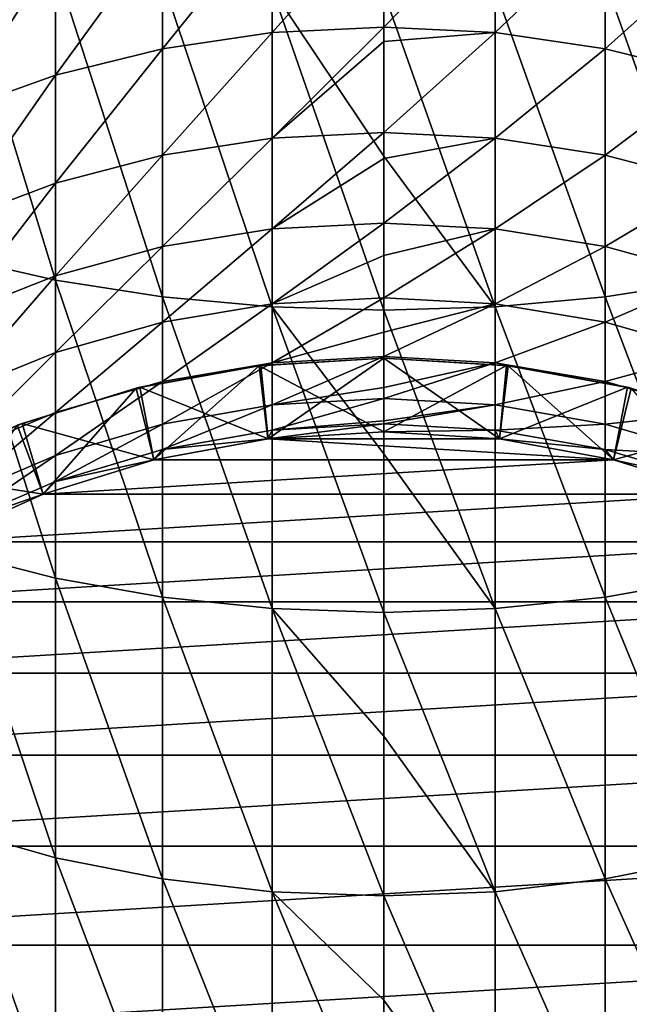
# Model space of a CAD drawing. Header units: metres. Extents: x -99 to 99, y -314 to 25.
# Tile 5 of 256: x -5 to 3, y -295 to -281. Entities that reach past the tile are written whole.
import ezdxf

# ---------------------------------------------------------------- set-up
doc = ezdxf.new("R2010")
doc.units = ezdxf.units.M
doc.layers.add('solid_K2442E1000C35', color=7, linetype='CONTINUOUS')

msp = doc.modelspace()

# ---------------------------------------------------------------- linework, layer by layer
at = {"layer": 'solid_K2442E1000C35'}
for points in [[(-2.998006, -281.815094, 265.617676), (-2.998006, -280.177185, 267.832245), (-1.509208, -279.972961, 267.667297)], [(-1.509208, -281.597595, 265.470703), (-2.998006, -281.815094, 265.617676), (-1.509208, -279.972961, 267.667297)], [(-1.509208, -281.597595, 265.470703), (-1.509208, -279.972961, 267.667297), (0, -279.904602, 267.612061)], [(0, -281.52475, 265.421478), (-1.509208, -281.597595, 265.470703), (0, -279.904602, 267.612061)], [(1.509208, -279.972961, 267.667297), (0, -281.52475, 265.421478), (0, -279.904602, 267.612061)], [(1.509208, -281.597595, 265.470703), (0, -281.52475, 265.421478), (1.509208, -279.972961, 267.667297)], [(1.509208, -281.597595, 265.470703), (1.509208, -279.972961, 267.667297), (2.998006, -280.177185, 267.832245)], [(-4.446262, -282.174347, 265.860413), (-4.446262, -280.514496, 268.104675), (-2.998006, -280.177185, 267.832245)], [(-2.998006, -281.815094, 265.617676), (-4.446262, -282.174347, 265.860413), (-2.998006, -280.177185, 267.832245)], [(2.998006, -281.815094, 265.617676), (1.509208, -281.597595, 265.470703), (2.998006, -280.177185, 267.832245)], [(2.998006, -281.815094, 265.617676), (2.998006, -280.177185, 267.832245), (4.446262, -280.514496, 268.104675)], [(-4.446262, -284.951172, 296.262238), (-4.446262, -280.695068, 298.632477), (-5.834389, -280.42627, 298.097412)], [(-5.834389, -284.637817, 295.751984), (-4.446262, -284.951172, 296.262238), (-5.834389, -280.42627, 298.097412)], [(-5.834389, -282.670502, 266.195679), (-5.834389, -280.980316, 268.480896), (-4.446262, -280.514496, 268.104675)], [(-4.446262, -282.174347, 265.860413), (-5.834389, -282.670502, 266.195679), (-4.446262, -280.514496, 268.104675)], [(4.446262, -282.174347, 265.860413), (2.998006, -281.815094, 265.617676), (4.446262, -280.514496, 268.104675)], [(-2.998006, -285.17804, 296.631683), (-2.998006, -280.889679, 299.019897), (-4.446262, -280.695068, 298.632477)], [(-4.446262, -284.951172, 296.262238), (-2.998006, -285.17804, 296.631683), (-4.446262, -280.695068, 298.632477)], [(4.446262, -284.951172, 296.262238), (4.446262, -280.695068, 298.632477), (2.998006, -280.889679, 299.019897)], [(-1.509208, -285.31543, 296.855408), (-1.509208, -281.007538, 299.254486), (-2.998006, -280.889679, 299.019897)], [(-2.998006, -285.17804, 296.631683), (-1.509208, -285.31543, 296.855408), (-2.998006, -280.889679, 299.019897)], [(2.998006, -285.17804, 296.631683), (2.998006, -280.889679, 299.019897), (1.509208, -281.007538, 299.254486)], [(2.998006, -285.17804, 296.631683), (4.446262, -284.951172, 296.262238), (2.998006, -280.889679, 299.019897)], [(0, -283.270752, 298.154785), (0, -281.046997, 299.333038), (-1.509208, -281.007538, 299.254486)], [(0, -285.36142, 296.930298), (0, -283.270752, 298.154785), (-1.509208, -281.007538, 299.254486)], [(-1.509208, -285.31543, 296.855408), (0, -285.36142, 296.930298), (-1.509208, -281.007538, 299.254486)], [(1.509208, -285.31543, 296.855408), (1.509208, -281.007538, 299.254486), (0, -281.046997, 299.333038)], [(1.509208, -285.31543, 296.855408), (0, -281.046997, 299.333038), (0, -283.270752, 298.154785)], [(1.509208, -285.31543, 296.855408), (2.998006, -285.17804, 296.631683), (1.509208, -281.007538, 299.254486)], [(-2.998006, -283.258667, 263.27182), (-2.998006, -281.815094, 265.617676), (-1.509208, -281.597595, 265.470703)], [(-1.509208, -283.029449, 263.14389), (-2.998006, -283.258667, 263.27182), (-1.509208, -281.597595, 265.470703)], [(-1.509208, -283.029449, 263.14389), (-1.509208, -281.597595, 265.470703), (0, -281.52475, 265.421478)], [(0, -281.716583, 265.134277), (-1.509208, -283.029449, 263.14389), (0, -281.52475, 265.421478)], [(1.509208, -281.597595, 265.470703), (0, -281.716583, 265.134277), (0, -281.52475, 265.421478)], [(1.509208, -281.597595, 265.470703), (0, -282.952698, 263.101044), (0, -281.716583, 265.134277)], [(1.509208, -283.029449, 263.14389), (0, -282.952698, 263.101044), (1.509208, -281.597595, 265.470703)], [(1.509208, -283.029449, 263.14389), (1.509208, -281.597595, 265.470703), (2.998006, -281.815094, 265.617676)], [(0, -281.716583, 265.134277), (0, -282.952698, 263.101044), (-1.509208, -283.029449, 263.14389)], [(-4.446262, -283.637299, 263.483124), (-4.446262, -282.174347, 265.860413), (-2.998006, -281.815094, 265.617676)], [(-2.998006, -283.258667, 263.27182), (-4.446262, -283.637299, 263.483124), (-2.998006, -281.815094, 265.617676)], [(2.998006, -283.258667, 263.27182), (1.509208, -283.029449, 263.14389), (2.998006, -281.815094, 265.617676)], [(2.998006, -283.258667, 263.27182), (2.998006, -281.815094, 265.617676), (4.446262, -282.174347, 265.860413)], [(-5.834389, -284.160126, 263.774933), (-5.834389, -282.670502, 266.195679), (-4.446262, -282.174347, 265.860413)], [(-4.446262, -283.637299, 263.483124), (-5.834389, -284.160126, 263.774933), (-4.446262, -282.174347, 265.860413)], [(4.446262, -283.637299, 263.483124), (2.998006, -283.258667, 263.27182), (4.446262, -282.174347, 265.860413)], [(-1.509208, -284.258179, 260.703674), (-1.509208, -283.029449, 263.14389), (0, -282.952698, 263.101044)], [(0, -283.301941, 262.45816), (-1.509208, -284.258179, 260.703674), (0, -282.952698, 263.101044)], [(1.509208, -283.029449, 263.14389), (0, -283.301941, 262.45816), (0, -282.952698, 263.101044)], [(-2.998006, -284.497467, 260.811646), (-2.998006, -283.258667, 263.27182), (-1.509208, -283.029449, 263.14389)], [(-1.509208, -284.258179, 260.703674), (-2.998006, -284.497467, 260.811646), (-1.509208, -283.029449, 263.14389)], [(1.509208, -283.029449, 263.14389), (0, -284.17807, 260.667542), (0, -283.301941, 262.45816)], [(1.509208, -284.258179, 260.703674), (0, -284.17807, 260.667542), (1.509208, -283.029449, 263.14389)], [(1.509208, -284.258179, 260.703674), (1.509208, -283.029449, 263.14389), (2.998006, -283.258667, 263.27182)], [(-4.446262, -284.89267, 260.98999), (-4.446262, -283.637299, 263.483124), (-2.998006, -283.258667, 263.27182)], [(-2.998006, -284.497467, 260.811646), (-4.446262, -284.89267, 260.98999), (-2.998006, -283.258667, 263.27182)], [(0, -283.301941, 262.45816), (0, -284.17807, 260.667542), (-1.509208, -284.258179, 260.703674)], [(1.509208, -285.31543, 296.855408), (0, -283.270752, 298.154785), (0, -285.36142, 296.930298)], [(2.998006, -284.497467, 260.811646), (1.509208, -284.258179, 260.703674), (2.998006, -283.258667, 263.27182)], [(2.998006, -284.497467, 260.811646), (2.998006, -283.258667, 263.27182), (4.446262, -283.637299, 263.483124)], [(-5.834389, -285.438477, 261.236267), (-5.834389, -284.160126, 263.774933), (-4.446262, -283.637299, 263.483124)], [(-4.446262, -284.89267, 260.98999), (-5.834389, -285.438477, 261.236267), (-4.446262, -283.637299, 263.483124)], [(4.446262, -284.89267, 260.98999), (2.998006, -284.497467, 260.811646), (4.446262, -283.637299, 263.483124)], [(-2.998006, -285.522491, 258.255035), (-2.998006, -284.497467, 260.811646), (-1.509208, -284.258179, 260.703674)], [(-1.509208, -285.274902, 258.167816), (-2.998006, -285.522491, 258.255035), (-1.509208, -284.258179, 260.703674)], [(-1.509208, -285.274902, 258.167816), (-1.509208, -284.258179, 260.703674), (0, -284.17807, 260.667542)], [(0, -284.619965, 259.640778), (-1.509208, -285.274902, 258.167816), (0, -284.17807, 260.667542)], [(1.509208, -284.258179, 260.703674), (0, -284.619965, 259.640778), (0, -284.17807, 260.667542)], [(1.509208, -284.258179, 260.703674), (0, -285.191986, 258.138611), (0, -284.619965, 259.640778)], [(1.509208, -285.274902, 258.167816), (0, -285.191986, 258.138611), (1.509208, -284.258179, 260.703674)], [(1.509208, -285.274902, 258.167816), (1.509208, -284.258179, 260.703674), (2.998006, -284.497467, 260.811646)], [(-4.446262, -285.931458, 258.399109), (-4.446262, -284.89267, 260.98999), (-2.998006, -284.497467, 260.811646)], [(-2.998006, -285.522491, 258.255035), (-4.446262, -285.931458, 258.399109), (-2.998006, -284.497467, 260.811646)], [(2.998006, -285.522491, 258.255035), (1.509208, -285.274902, 258.167816), (2.998006, -284.497467, 260.811646)], [(2.998006, -285.522491, 258.255035), (2.998006, -284.497467, 260.811646), (4.446262, -284.89267, 260.98999)], [(-4.446262, -288.990204, 293.538513), (-4.446262, -284.951172, 296.262238), (-5.834389, -284.637817, 295.751984)], [(-5.834389, -288.634613, 293.056763), (-4.446262, -288.990204, 293.538513), (-5.834389, -284.637817, 295.751984)], [(0, -284.619965, 259.640778), (0, -285.191986, 258.138611), (-1.509208, -285.274902, 258.167816)], [(-5.834389, -286.496216, 258.598083), (-5.834389, -285.438477, 261.236267), (-4.446262, -284.89267, 260.98999)], [(-4.446262, -285.931458, 258.399109), (-5.834389, -286.496216, 258.598083), (-4.446262, -284.89267, 260.98999)], [(-2.998006, -289.247711, 293.887329), (-2.998006, -285.17804, 296.631683), (-4.446262, -284.951172, 296.262238)], [(-4.446262, -288.990204, 293.538513), (-2.998006, -289.247711, 293.887329), (-4.446262, -284.951172, 296.262238)], [(4.446262, -285.931458, 258.399109), (2.998006, -285.522491, 258.255035), (4.446262, -284.89267, 260.98999)], [(4.446262, -288.990204, 293.538513), (4.446262, -284.951172, 296.262238), (2.998006, -285.17804, 296.631683)], [(-1.509208, -289.403625, 294.098541), (-1.509208, -285.31543, 296.855408), (-2.998006, -285.17804, 296.631683)], [(-2.998006, -289.247711, 293.887329), (-1.509208, -289.403625, 294.098541), (-2.998006, -285.17804, 296.631683)], [(-1.509208, -286.072205, 255.554642), (-1.509208, -285.274902, 258.167816), (0, -285.191986, 258.138611)], [(0, -285.658264, 256.70874), (-1.509208, -286.072205, 255.554642), (0, -285.191986, 258.138611)], [(1.509208, -285.274902, 258.167816), (0, -285.658264, 256.70874), (0, -285.191986, 258.138611)], [(2.998006, -289.247711, 293.887329), (2.998006, -285.17804, 296.631683), (1.509208, -285.31543, 296.855408)], [(2.998006, -289.247711, 293.887329), (4.446262, -288.990204, 293.538513), (2.998006, -285.17804, 296.631683)], [(-2.998006, -286.326324, 255.620483), (-2.998006, -285.522491, 258.255035), (-1.509208, -285.274902, 258.167816)], [(-1.509208, -286.072205, 255.554642), (-2.998006, -286.326324, 255.620483), (-1.509208, -285.274902, 258.167816)], [(0, -287.309021, 295.680115), (0, -285.36142, 296.930298), (-1.509208, -285.31543, 296.855408)], [(0, -289.455811, 294.169281), (0, -287.309021, 295.680115), (-1.509208, -285.31543, 296.855408)], [(-1.509208, -289.403625, 294.098541), (0, -289.455811, 294.169281), (-1.509208, -285.31543, 296.855408)], [(1.509208, -285.274902, 258.167816), (0, -285.987122, 255.532593), (0, -285.658264, 256.70874)], [(1.509208, -286.072205, 255.554642), (0, -285.987122, 255.532593), (1.509208, -285.274902, 258.167816)], [(1.509208, -289.403625, 294.098541), (1.509208, -285.31543, 296.855408), (0, -285.36142, 296.930298)], [(1.509208, -286.072205, 255.554642), (1.509208, -285.274902, 258.167816), (2.998006, -285.522491, 258.255035)], [(1.509208, -289.403625, 294.098541), (2.998006, -289.247711, 293.887329), (1.509208, -285.31543, 296.855408)], [(1.509208, -289.403625, 294.098541), (0, -285.36142, 296.930298), (0, -287.309021, 295.680115)], [(-4.446262, -286.746033, 255.729248), (-4.446262, -285.931458, 258.399109), (-2.998006, -285.522491, 258.255035)], [(-2.998006, -286.326324, 255.620483), (-4.446262, -286.746033, 255.729248), (-2.998006, -285.522491, 258.255035)], [(2.998006, -286.326324, 255.620483), (1.509208, -286.072205, 255.554642), (2.998006, -285.522491, 258.255035)], [(2.998006, -286.326324, 255.620483), (2.998006, -285.522491, 258.255035), (4.446262, -285.931458, 258.399109)], [(0, -285.658264, 256.70874), (0, -285.987122, 255.532593), (-1.509208, -286.072205, 255.554642)], [(-5.834389, -287.325684, 255.879456), (-5.834389, -286.496216, 258.598083), (-4.446262, -285.931458, 258.399109)], [(-4.446262, -286.746033, 255.729248), (-5.834389, -287.325684, 255.879456), (-4.446262, -285.931458, 258.399109)], [(0, -286.010223, 241.805557), (-1.687572, -286.112305, 241.805557), (0, -287.010223, 241.805557)], [(-1.662901, -286.109344, 213.382904), (-1.687572, -286.112305, 241.805557), (0, -286.010223, 241.805557)], [(-1.662901, -286.109344, 213.382904), (0, -286.010223, 213.382904), (-1.566869, -287.105011, 212.805557)], [(-1.662901, -286.109344, 213.382904), (0, -286.010223, 241.805557), (0, -286.010223, 213.382904)], [(0, -286.010223, 213.382904), (0.000082, -287.010223, 212.805557), (-1.566869, -287.105011, 212.805557)], [(-1.509208, -286.644318, 252.883118), (-1.509208, -286.072205, 255.554642), (0, -285.987122, 255.532593)], [(0, -286.406982, 253.689743), (-1.509208, -286.644318, 252.883118), (0, -285.987122, 255.532593)], [(1.509208, -286.072205, 255.554642), (0, -286.406982, 253.689743), (0, -285.987122, 255.532593)], [(0, -286.010223, 241.805557), (0, -287.010223, 241.805557), (1.566944, -287.105011, 241.805557)], [(1.687572, -286.112305, 241.805557), (0, -286.010223, 241.805557), (1.566944, -287.105011, 241.805557)], [(0, -286.010223, 213.382904), (1.662901, -286.109344, 213.382904), (0.000082, -287.010223, 212.805557)], [(0, -286.010223, 213.382904), (0, -286.010223, 241.805557), (1.687572, -286.112305, 241.805557)], [(0, -286.010223, 213.382904), (1.687572, -286.112305, 241.805557), (1.662901, -286.109344, 213.382904)], [(4.446262, -286.746033, 255.729248), (2.998006, -286.326324, 255.620483), (4.446262, -285.931458, 258.399109)], [(-1.687572, -286.112305, 241.805557), (-3.3505, -286.417084, 241.805557), (-3.111097, -287.388, 241.805557)], [(-3.302181, -286.405243, 213.382904), (-3.3505, -286.417084, 241.805557), (-1.687572, -286.112305, 241.805557)], [(-3.302181, -286.405243, 213.382904), (-1.662901, -286.109344, 213.382904), (-1.566869, -287.105011, 212.805557)], [(-3.302181, -286.405243, 213.382904), (-1.687572, -286.112305, 241.805557), (-1.662901, -286.109344, 213.382904)], [(-1.687572, -286.112305, 241.805557), (-3.111097, -287.388, 241.805557), (-1.566944, -287.105011, 241.805557)], [(-2.998006, -286.903137, 252.927109), (-2.998006, -286.326324, 255.620483), (-1.509208, -286.072205, 255.554642)], [(-1.509208, -286.644318, 252.883118), (-2.998006, -286.903137, 252.927109), (-1.509208, -286.072205, 255.554642)], [(-1.687572, -286.112305, 241.805557), (-1.566944, -287.105011, 241.805557), (0, -287.010223, 241.805557)], [(1.509208, -286.072205, 255.554642), (0, -286.557678, 252.868378), (0, -286.406982, 253.689743)], [(1.509208, -286.644318, 252.883118), (0, -286.557678, 252.868378), (1.509208, -286.072205, 255.554642)], [(1.662901, -286.109344, 213.382904), (1.567014, -287.105042, 212.805557), (0.000082, -287.010223, 212.805557)], [(1.509208, -286.644318, 252.883118), (1.509208, -286.072205, 255.554642), (2.998006, -286.326324, 255.620483)], [(1.687572, -286.112305, 241.805557), (1.566944, -287.105011, 241.805557), (3.111097, -287.388, 241.805557)], [(1.662901, -286.109344, 213.382904), (3.302181, -286.405243, 213.382904), (1.567014, -287.105042, 212.805557)], [(1.662901, -286.109344, 213.382904), (1.687572, -286.112305, 241.805557), (3.302181, -286.405243, 213.382904)], [(3.3505, -286.417084, 241.805557), (1.687572, -286.112305, 241.805557), (3.111097, -287.388, 241.805557)], [(3.302181, -286.405243, 213.382904), (1.687572, -286.112305, 241.805557), (3.3505, -286.417084, 241.805557)], [(-3.3505, -286.417084, 241.805557), (-4.964604, -286.920074, 241.805557), (-4.609889, -287.855042, 241.805557)], [(-4.894766, -286.893799, 213.382904), (-4.964604, -286.920074, 241.805557), (-3.3505, -286.417084, 241.805557)], [(-4.894766, -286.893799, 213.382904), (-3.302181, -286.405243, 213.382904), (-3.111029, -287.38797, 212.805557)], [(-4.894766, -286.893799, 213.382904), (-3.3505, -286.417084, 241.805557), (-3.302181, -286.405243, 213.382904)], [(-3.3505, -286.417084, 241.805557), (-4.609889, -287.855042, 241.805557), (-3.111097, -287.388, 241.805557)], [(-4.446262, -287.330566, 252.999771), (-4.446262, -286.746033, 255.729248), (-2.998006, -286.326324, 255.620483)], [(-2.998006, -286.903137, 252.927109), (-4.446262, -287.330566, 252.999771), (-2.998006, -286.326324, 255.620483)], [(-3.302181, -286.405243, 213.382904), (-1.566869, -287.105011, 212.805557), (-3.111029, -287.38797, 212.805557)], [(0, -286.406982, 253.689743), (0, -286.557678, 252.868378), (-1.509208, -286.644318, 252.883118)], [(2.998006, -286.903137, 252.927109), (1.509208, -286.644318, 252.883118), (2.998006, -286.326324, 255.620483)], [(3.302181, -286.405243, 213.382904), (3.111157, -287.388, 212.805557), (1.567014, -287.105042, 212.805557)], [(2.998006, -286.903137, 252.927109), (2.998006, -286.326324, 255.620483), (4.446262, -286.746033, 255.729248)], [(3.3505, -286.417084, 241.805557), (3.111097, -287.388, 241.805557), (4.609889, -287.855042, 241.805557)], [(3.302181, -286.405243, 213.382904), (4.894766, -286.893799, 213.382904), (3.111157, -287.388, 212.805557)], [(3.302181, -286.405243, 213.382904), (3.3505, -286.417084, 241.805557), (4.894766, -286.893799, 213.382904)], [(-2.998006, -287.248718, 250.194427), (-2.998006, -286.903137, 252.927109), (-1.509208, -286.644318, 252.883118)], [(-1.509208, -286.987122, 250.172607), (-2.998006, -287.248718, 250.194427), (-1.509208, -286.644318, 252.883118)], [(-1.509208, -286.987122, 250.172607), (-1.509208, -286.644318, 252.883118), (0, -286.557678, 252.868378)], [(0, -286.85907, 250.612335), (-1.509208, -286.987122, 250.172607), (0, -286.557678, 252.868378)], [(1.509208, -286.644318, 252.883118), (0, -286.85907, 250.612335), (0, -286.557678, 252.868378)], [(1.509208, -286.644318, 252.883118), (0, -286.899506, 250.165298), (0, -286.85907, 250.612335)], [(1.509208, -286.987122, 250.172607), (0, -286.899506, 250.165298), (1.509208, -286.644318, 252.883118)], [(1.509208, -286.987122, 250.172607), (1.509208, -286.644318, 252.883118), (2.998006, -286.903137, 252.927109)], [(-5.834389, -287.920898, 253.100128), (-5.834389, -287.325684, 255.879456), (-4.446262, -286.746033, 255.729248)], [(-4.446262, -287.330566, 252.999771), (-5.834389, -287.920898, 253.100128), (-4.446262, -286.746033, 255.729248)], [(4.446262, -287.330566, 252.999771), (2.998006, -286.903137, 252.927109), (4.446262, -286.746033, 255.729248)], [(-6.417932, -287.567963, 213.382904), (-4.894766, -286.893799, 213.382904), (-4.60983, -287.855011, 212.805557)], [(-6.417932, -287.567963, 213.382904), (-4.964604, -286.920074, 241.805557), (-4.894766, -286.893799, 213.382904)], [(-4.964604, -286.920074, 241.805557), (-6.04142, -288.499329, 241.805557), (-4.609889, -287.855042, 241.805557)], [(-4.894766, -286.893799, 213.382904), (-3.111029, -287.38797, 212.805557), (-4.60983, -287.855011, 212.805557)], [(-4.446262, -287.680786, 250.230469), (-4.446262, -287.330566, 252.999771), (-2.998006, -286.903137, 252.927109)], [(-2.998006, -287.248718, 250.194427), (-4.446262, -287.680786, 250.230469), (-2.998006, -286.903137, 252.927109)], [(-1.566977, -287.105011, 247.505554), (-1.509208, -286.987122, 250.172607), (0, -286.899506, 250.165298)], [(0, -287.010223, 247.505554), (-1.566977, -287.105011, 247.505554), (0, -286.899506, 250.165298)], [(0, -286.85907, 250.612335), (0, -286.899506, 250.165298), (-1.509208, -286.987122, 250.172607)], [(1.509208, -286.987122, 250.172607), (0, -287.010223, 247.505554), (0, -286.899506, 250.165298)], [(2.998006, -287.248718, 250.194427), (1.509208, -286.987122, 250.172607), (2.998006, -286.903137, 252.927109)], [(2.998006, -287.248718, 250.194427), (2.998006, -286.903137, 252.927109), (4.446262, -287.330566, 252.999771)], [(4.894766, -286.893799, 213.382904), (4.609941, -287.855072, 212.805557), (3.111157, -287.388, 212.805557)], [(-1.566977, -287.105011, 247.505554), (-2.998006, -287.248718, 250.194427), (-1.509208, -286.987122, 250.172607)], [(-1.566944, -287.105011, 241.805557), (-1.566977, -287.105011, 247.505554), (0, -287.010223, 247.505554)], [(0, -287.010223, 241.805557), (-1.566944, -287.105011, 241.805557), (0, -287.010223, 247.505554)], [(-1.566869, -287.105011, 212.805557), (0.000082, -287.010223, 212.805557), (1.567014, -287.105042, 212.805557)], [(1.566977, -287.105011, 247.505554), (0, -287.010223, 247.505554), (1.509208, -286.987122, 250.172607)], [(0, -287.010223, 241.805557), (0, -287.010223, 247.505554), (1.566977, -287.105011, 247.505554)], [(1.566944, -287.105011, 241.805557), (0, -287.010223, 241.805557), (1.566977, -287.105011, 247.505554)], [(1.566977, -287.105011, 247.505554), (1.509208, -286.987122, 250.172607), (2.998006, -287.248718, 250.194427)], [(-1.566977, -287.105011, 247.505554), (-3.111104, -287.388, 247.505554), (-2.998006, -287.248718, 250.194427)], [(-3.111097, -287.388, 241.805557), (-3.111104, -287.388, 247.505554), (-1.566977, -287.105011, 247.505554)], [(-1.566944, -287.105011, 241.805557), (-3.111097, -287.388, 241.805557), (-1.566977, -287.105011, 247.505554)], [(-3.111029, -287.38797, 212.805557), (-1.566869, -287.105011, 212.805557), (3.111157, -287.388, 212.805557)], [(-1.566869, -287.105011, 212.805557), (1.567014, -287.105042, 212.805557), (3.111157, -287.388, 212.805557)], [(1.566944, -287.105011, 241.805557), (1.566977, -287.105011, 247.505554), (3.111104, -287.388, 247.505554)], [(3.111097, -287.388, 241.805557), (1.566944, -287.105011, 241.805557), (3.111104, -287.388, 247.505554)], [(3.111104, -287.388, 247.505554), (1.566977, -287.105011, 247.505554), (2.998006, -287.248718, 250.194427)], [(-5.834389, -288.277496, 250.280228), (-5.834389, -287.920898, 253.100128), (-4.446262, -287.330566, 252.999771)], [(-4.446262, -287.680786, 250.230469), (-5.834389, -288.277496, 250.280228), (-4.446262, -287.330566, 252.999771)], [(-3.111104, -287.388, 247.505554), (-4.446262, -287.680786, 250.230469), (-2.998006, -287.248718, 250.194427)], [(1.509208, -289.403625, 294.098541), (0, -287.309021, 295.680115), (0, -289.455811, 294.169281)], [(4.446262, -287.680786, 250.230469), (2.998006, -287.248718, 250.194427), (4.446262, -287.330566, 252.999771)], [(3.111104, -287.388, 247.505554), (2.998006, -287.248718, 250.194427), (4.446262, -287.680786, 250.230469)], [(-4.609889, -287.855042, 241.805557), (-4.609864, -287.855042, 247.505554), (-3.111104, -287.388, 247.505554)], [(-3.111097, -287.388, 241.805557), (-4.609889, -287.855042, 241.805557), (-3.111104, -287.388, 247.505554)], [(-3.111104, -287.388, 247.505554), (-4.609864, -287.855042, 247.505554), (-4.446262, -287.680786, 250.230469)], [(-4.60983, -287.855011, 212.805557), (-3.111029, -287.38797, 212.805557), (3.111157, -287.388, 212.805557)], [(-4.60983, -287.855011, 212.805557), (3.111157, -287.388, 212.805557), (4.609941, -287.855072, 212.805557)], [(3.111097, -287.388, 241.805557), (3.111104, -287.388, 247.505554), (4.609864, -287.855042, 247.505554)], [(4.609889, -287.855042, 241.805557), (3.111097, -287.388, 241.805557), (4.609864, -287.855042, 247.505554)], [(4.609864, -287.855042, 247.505554), (3.111104, -287.388, 247.505554), (4.446262, -287.680786, 250.230469)], [(-6.417932, -287.567963, 213.382904), (-4.60983, -287.855011, 212.805557), (-6.041369, -288.499298, 212.805557)], [(-4.609864, -287.855042, 247.505554), (-5.834389, -288.277496, 250.280228), (-4.446262, -287.680786, 250.230469)], [(-6.04142, -288.499329, 241.805557), (-6.041401, -288.499298, 247.505554), (-4.609864, -287.855042, 247.505554)], [(-4.609889, -287.855042, 241.805557), (-6.04142, -288.499329, 241.805557), (-4.609864, -287.855042, 247.505554)], [(-4.609864, -287.855042, 247.505554), (-6.041401, -288.499298, 247.505554), (-5.834389, -288.277496, 250.280228)], [(-6.041369, -288.499298, 212.805557), (-4.60983, -287.855011, 212.805557), (4.609941, -287.855072, 212.805557)], [(-6.041369, -288.499298, 212.805557), (4.609941, -287.855072, 212.805557), (6.041464, -288.499329, 212.805557)], [(-7.384774, -289.311401, 212.805557), (-6.041369, -288.499298, 212.805557), (6.041464, -288.499329, 212.805557)], [(-7.384774, -289.311401, 212.805557), (6.041464, -288.499329, 212.805557), (7.384854, -289.311462, 212.805557)], [(-4.446262, -292.782928, 290.481079), (-4.446262, -288.990204, 293.538513), (-5.834389, -288.634613, 293.056763)], [(-5.834389, -292.387634, 290.031342), (-4.446262, -292.782928, 290.481079), (-5.834389, -288.634613, 293.056763)], [(-2.998006, -293.069153, 290.806732), (-2.998006, -289.247711, 293.887329), (-4.446262, -288.990204, 293.538513)], [(-4.446262, -292.782928, 290.481079), (-2.998006, -293.069153, 290.806732), (-4.446262, -288.990204, 293.538513)], [(4.446262, -292.782928, 290.481079), (4.446262, -288.990204, 293.538513), (2.998006, -289.247711, 293.887329)], [(-8.620546, -290.279572, 212.805557), (-7.384774, -289.311401, 212.805557), (7.384854, -289.311462, 212.805557)], [(-8.620546, -290.279572, 212.805557), (7.384854, -289.311462, 212.805557), (8.620611, -290.279602, 212.805557)], [(-1.509208, -293.242462, 291.003906), (-1.509208, -289.403625, 294.098541), (-2.998006, -289.247711, 293.887329)], [(-2.998006, -293.069153, 290.806732), (-1.509208, -293.242462, 291.003906), (-2.998006, -289.247711, 293.887329)], [(2.998006, -293.069153, 290.806732), (2.998006, -289.247711, 293.887329), (1.509208, -289.403625, 294.098541)], [(2.998006, -293.069153, 290.806732), (4.446262, -292.782928, 290.481079), (2.998006, -289.247711, 293.887329)], [(0, -291.131927, 292.884216), (0, -289.455811, 294.169281), (-1.509208, -289.403625, 294.098541)], [(0, -293.300507, 291.069946), (0, -291.131927, 292.884216), (-1.509208, -289.403625, 294.098541)], [(-1.509208, -293.242462, 291.003906), (0, -293.300507, 291.069946), (-1.509208, -289.403625, 294.098541)], [(1.509208, -293.242462, 291.003906), (1.509208, -289.403625, 294.098541), (0, -289.455811, 294.169281)], [(1.509208, -293.242462, 291.003906), (0, -289.455811, 294.169281), (0, -291.131927, 292.884216)], [(1.509208, -293.242462, 291.003906), (2.998006, -293.069153, 290.806732), (1.509208, -289.403625, 294.098541)], [(-9.730625, -291.389618, 212.805557), (-8.620546, -290.279572, 212.805557), (8.620611, -290.279602, 212.805557)], [(-9.730625, -291.389618, 212.805557), (8.620611, -290.279602, 212.805557), (9.730677, -291.389679, 212.805557)], [(1.509208, -293.242462, 291.003906), (0, -291.131927, 292.884216), (0, -293.300507, 291.069946)], [(-10.69879, -292.625397, 212.805557), (-9.730625, -291.389618, 212.805557), (9.730677, -291.389679, 212.805557)], [(-10.69879, -292.625397, 212.805557), (9.730677, -291.389679, 212.805557), (10.698828, -292.625458, 212.805557)], [(-4.446262, -296.301819, 287.112091), (-4.446262, -292.782928, 290.481079), (-5.834389, -292.387634, 290.031342)], [(-5.834389, -295.86969, 286.697601), (-4.446262, -296.301819, 287.112091), (-5.834389, -292.387634, 290.031342)], [(-11.510907, -293.968811, 212.805557), (-10.69879, -292.625397, 212.805557), (10.698828, -292.625458, 212.805557)], [(-11.510907, -293.968811, 212.805557), (10.698828, -292.625458, 212.805557), (11.510933, -293.968842, 212.805557)], [(-2.998006, -296.614716, 287.412231), (-2.998006, -293.069153, 290.806732), (-4.446262, -292.782928, 290.481079)], [(-4.446262, -296.301819, 287.112091), (-2.998006, -296.614716, 287.412231), (-4.446262, -292.782928, 290.481079)], [(4.446262, -296.301819, 287.112091), (4.446262, -292.782928, 290.481079), (2.998006, -293.069153, 290.806732)], [(-1.509208, -296.804169, 287.593964), (-1.509208, -293.242462, 291.003906), (-2.998006, -293.069153, 290.806732)], [(-2.998006, -296.614716, 287.412231), (-1.509208, -296.804169, 287.593964), (-2.998006, -293.069153, 290.806732)], [(2.998006, -296.614716, 287.412231), (2.998006, -293.069153, 290.806732), (1.509208, -293.242462, 291.003906)], [(2.998006, -296.614716, 287.412231), (4.446262, -296.301819, 287.112091), (2.998006, -293.069153, 290.806732)], [(0, -294.713959, 289.785736), (0, -293.300507, 291.069946), (-1.509208, -293.242462, 291.003906)], [(0, -296.867615, 287.654785), (0, -294.713959, 289.785736), (-1.509208, -293.242462, 291.003906)], [(-1.509208, -296.804169, 287.593964), (0, -296.867615, 287.654785), (-1.509208, -293.242462, 291.003906)], [(1.509208, -296.804169, 287.593964), (1.509208, -293.242462, 291.003906), (0, -293.300507, 291.069946)], [(1.509208, -296.804169, 287.593964), (0, -293.300507, 291.069946), (0, -294.713959, 289.785736)], [(1.509208, -296.804169, 287.593964), (2.998006, -296.614716, 287.412231), (1.509208, -293.242462, 291.003906)], [(-12.155192, -295.40033, 212.805557), (-11.510907, -293.968811, 212.805557), (11.510933, -293.968842, 212.805557)], [(-12.155192, -295.40033, 212.805557), (11.510933, -293.968842, 212.805557), (12.155209, -295.40036, 212.805557)], [(1.509208, -296.804169, 287.593964), (0, -294.713959, 289.785736), (0, -296.867615, 287.654785)]]:
    msp.add_3dface(points, dxfattribs=at)

doc.saveas('drawing.dxf')
